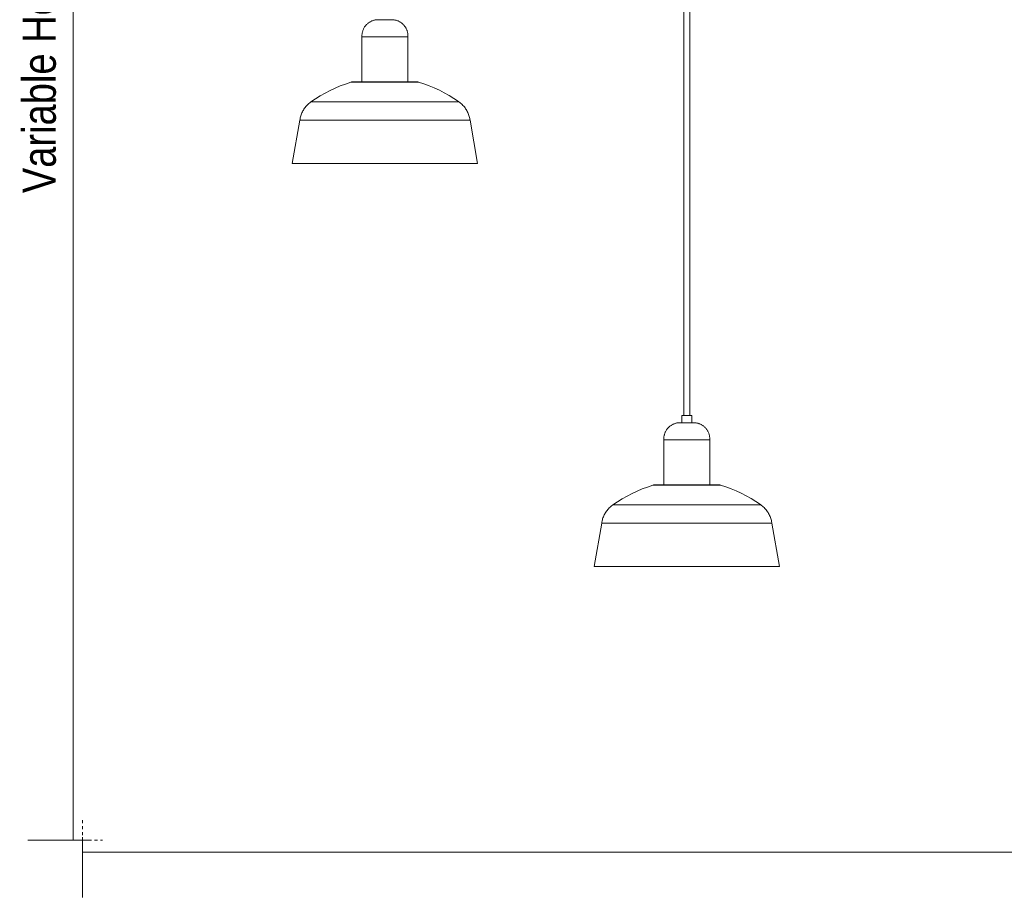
# Model space of a CAD drawing. Header units: millimetres. Extents: x 5395 to 9794, y 397 to 7363.
# Tile 1 of 7: x 5432 to 6409, y 397 to 1272. Entities that reach past the tile are written whole.
import ezdxf

# ---------------------------------------------------------------- set-up
doc = ezdxf.new("R2010")
doc.units = ezdxf.units.MM
doc.linetypes.add('Dash', pattern=[6, 3, -3])
for name, color, linetype, lineweight in [('Cotas', 7, 'Continuous', 9), ('Cotas-15', 7, 'Continuous', 9), ('Luminarias', 7, 'Continuous', 20)]:
    doc.layers.add(name, color=color, linetype=linetype, lineweight=lineweight)
doc.layers.add('Lighthing Fixture Dim Grey Dash', color=7, linetype='Dash', lineweight=9, true_color=0xd2d2d2)
doc.styles.add('Arial Narrow', font='ARIALN.TTF', dxfattribs={"height": 33})
doc.dimstyles.new('FARO_-_2_2mm_Arial_Narrow_mm_Inch_Left', dxfattribs={"dimscale": 304.8, "dimtxt": 33.773222, "dimasz": 0, "dimexe": 0.147638, "dimexo": 0.0625, "dimgap": 0.024606, "dimtad": 1, "dimdec": 0, "dimzin": 0, "dimdsep": 46, "dimtxsty": 'Arial Narrow', "dimblk1": 'NONE', "dimblk2": 'NONE', "dimsah": 1, "dimcen": 0.09, "dimadec": 0, "dimazin": 0, "dimtfac": 1, "dimtdec": 4, "dimtix": 1, "dimtmove": 0, "dimatfit": 3, "dimfxl": 0.049213, "dimfxlon": 1, "dimtvp": 1, "dimtolj": 1, "dimtzin": 0, "dimarcsym": 2})

# ---------------------------------------------------------------- blocks, each defined once
blk = doc.blocks.new('64255-124-7L - 64314-44-7L SAMBA Black_ribbon beige pendant lamp ø450-7L-717037-Alzado_PDF')
at = {"layer": 'Luminarias', "lineweight": 9}
for p, q in [((6090.82, 1983.84), (6090.82, 878.51)), ((6096.82, 878.51), (6096.82, 1983.84)), ((5771.48, 1254.54), (5771.48, 1209.89)), ((5808.49, 1254.54), (5771.48, 1254.54)), ((5817.02, 1254.54), (5808.49, 1254.54)), ((5817.02, 1209.89), (5817.02, 1254.54)), ((5760.81, 1209.53), (5815.17, 1209.53)), ((5815.17, 1209.53), (5827.5, 1209.53)), ((5840.14, 1189.99), (5721.15, 1189.99)), ((5867.63, 1189.99), (5840.14, 1189.99)), ((5709.8, 1171.86), (5702.25, 1128.89)), ((5847.07, 1171.86), (5709.8, 1171.86)), ((5878.71, 1171.86), (5847.07, 1171.86)), ((5886.26, 1128.89), (5878.71, 1171.86)), ((5851.79, 1128.89), (5702.25, 1128.89)), ((5886.26, 1128.89), (5851.79, 1128.89)), ((6088.84, 878.51), (6088.84, 871.54)), ((6098.84, 878.51), (6088.84, 878.51)), ((6098.84, 871.54), (6098.84, 878.51)), ((6071.07, 854.54), (6071.07, 809.89)), ((6116.61, 854.54), (6071.07, 854.54)), ((6116.61, 809.89), (6116.61, 854.54)), ((6060.39, 809.53), (6127.29, 809.53)), ((6068.85, 809.89), (6068.88, 809.89)), ((6167.22, 789.99), (6020.46, 789.99)), ((6009.38, 771.86), (6001.83, 728.89)), ((6178.3, 771.86), (6009.38, 771.86)), ((6185.85, 728.89), (6178.3, 771.86)), ((6185.85, 728.89), (6001.83, 728.89))]:
    blk.add_line(p, q, dxfattribs=at)
at = {"layer": 'Luminarias', "lineweight": 9, "flags": 128}
for points in [[(5771.48, 1254.54), (5771.46, 1255.18), (5771.46, 1255.82), (5771.48, 1256.46), (5771.54, 1257.1), (5771.61, 1257.74), (5771.72, 1258.37), (5771.84, 1259), (5772, 1259.62), (5772.17, 1260.24), (5772.38, 1260.85), (5772.6, 1261.45), (5772.85, 1262.04), (5773.13, 1262.62), (5773.43, 1263.19), (5773.75, 1263.75), (5774.09, 1264.29), (5774.45, 1264.82), (5774.83, 1265.34), (5775.24, 1265.84), (5775.66, 1266.32), (5776.1, 1266.78), (5776.57, 1267.23), (5777.04, 1267.66), (5777.54, 1268.07), (5778.05, 1268.46), (5778.58, 1268.82), (5779.12, 1269.17), (5779.67, 1269.49), (5780.24, 1269.8), (5780.82, 1270.08), (5781.4, 1270.33), (5782, 1270.56), (5782.61, 1270.77), (5783.23, 1270.95), (5783.85, 1271.11), (5784.48, 1271.25), (5785.11, 1271.36), (5785.75, 1271.44), (5786.39, 1271.5), (5787.03, 1271.53), (5787.51, 1271.54)], [(5798.47, 1271.54), (5798.26, 1271.54), (5798.04, 1271.54), (5797.81, 1271.54), (5797.58, 1271.54), (5797.34, 1271.54), (5797.1, 1271.54), (5796.85, 1271.54), (5796.6, 1271.54), (5796.35, 1271.54), (5796.09, 1271.54), (5795.83, 1271.54), (5795.56, 1271.54), (5795.3, 1271.54), (5795.03, 1271.54), (5794.76, 1271.54), (5794.49, 1271.54), (5794.22, 1271.54), (5793.95, 1271.54), (5793.68, 1271.54), (5793.42, 1271.54), (5793.15, 1271.54), (5792.88, 1271.54), (5792.62, 1271.54), (5792.36, 1271.54), (5792.1, 1271.54), (5791.85, 1271.54), (5791.6, 1271.54), (5791.35, 1271.54), (5791.11, 1271.54), (5790.87, 1271.54), (5790.64, 1271.54), (5790.42, 1271.54), (5790.2, 1271.54), (5789.99, 1271.54), (5789.78, 1271.54), (5789.58, 1271.54), (5789.39, 1271.54), (5789.21, 1271.54), (5789.03, 1271.54), (5788.87, 1271.54), (5788.71, 1271.54), (5788.56, 1271.54), (5788.42, 1271.54), (5788.29, 1271.54), (5788.17, 1271.54), (5788.06, 1271.54), (5787.95, 1271.54), (5787.86, 1271.54), (5787.78, 1271.54), (5787.71, 1271.54), (5787.65, 1271.54), (5787.6, 1271.54), (5787.56, 1271.54), (5787.53, 1271.54), (5787.51, 1271.54), (5787.51, 1271.54)], [(5787.51, 1271.54), (5787.51, 1271.54), (5787.53, 1271.54), (5787.55, 1271.54), (5787.59, 1271.54), (5787.64, 1271.54), (5787.7, 1271.54), (5787.77, 1271.54), (5787.85, 1271.54), (5787.94, 1271.54), (5788.04, 1271.54), (5788.15, 1271.54), (5788.27, 1271.54), (5788.4, 1271.54), (5788.54, 1271.54), (5788.68, 1271.54), (5788.84, 1271.54), (5789.01, 1271.54), (5789.18, 1271.54), (5789.36, 1271.54), (5789.55, 1271.54), (5789.75, 1271.54), (5789.95, 1271.54), (5790.03, 1271.54)], [(5790.03, 1271.54), (5790.25, 1271.54), (5790.47, 1271.54), (5790.69, 1271.54), (5790.93, 1271.54), (5791.16, 1271.54), (5791.41, 1271.54), (5791.65, 1271.54), (5791.9, 1271.54), (5792.16, 1271.54), (5792.42, 1271.54), (5792.68, 1271.54), (5792.94, 1271.54), (5793.21, 1271.54), (5793.47, 1271.54), (5793.74, 1271.54), (5794.01, 1271.54), (5794.28, 1271.54), (5794.55, 1271.54), (5794.82, 1271.54), (5795.09, 1271.54), (5795.36, 1271.54), (5795.62, 1271.54), (5795.89, 1271.54), (5796.15, 1271.54), (5796.4, 1271.54), (5796.66, 1271.54), (5796.91, 1271.54), (5797.15, 1271.54), (5797.39, 1271.54), (5797.63, 1271.54), (5797.86, 1271.54), (5798.09, 1271.54), (5798.31, 1271.54), (5798.52, 1271.54), (5798.72, 1271.54), (5798.92, 1271.54), (5799.11, 1271.54), (5799.3, 1271.54), (5799.47, 1271.54), (5799.64, 1271.54), (5799.8, 1271.54), (5799.95, 1271.54), (5800.09, 1271.54), (5800.22, 1271.54), (5800.34, 1271.54), (5800.45, 1271.54), (5800.55, 1271.54), (5800.64, 1271.54), (5800.73, 1271.54), (5800.8, 1271.54), (5800.86, 1271.54), (5800.91, 1271.54), (5800.95, 1271.54), (5800.97, 1271.54), (5800.99, 1271.54), (5801, 1271.54)], [(5801, 1271.54), (5800.99, 1271.54), (5800.98, 1271.54), (5800.95, 1271.54), (5800.91, 1271.54), (5800.87, 1271.54), (5800.81, 1271.54), (5800.74, 1271.54), (5800.66, 1271.54), (5800.57, 1271.54), (5800.47, 1271.54), (5800.36, 1271.54), (5800.24, 1271.54), (5800.11, 1271.54), (5799.97, 1271.54), (5799.82, 1271.54), (5799.66, 1271.54), (5799.5, 1271.54), (5799.33, 1271.54), (5799.14, 1271.54), (5798.95, 1271.54), (5798.76, 1271.54), (5798.55, 1271.54), (5798.47, 1271.54)], [(5801, 1271.54), (5801.64, 1271.52), (5802.28, 1271.48), (5802.92, 1271.42), (5803.56, 1271.33), (5804.19, 1271.22), (5804.82, 1271.08), (5805.44, 1270.91), (5806.05, 1270.72), (5806.65, 1270.51), (5807.25, 1270.27), (5807.84, 1270.01), (5808.41, 1269.72), (5808.98, 1269.41), (5809.53, 1269.08), (5810.06, 1268.73), (5810.59, 1268.36), (5811.09, 1267.97), (5811.58, 1267.55), (5812.06, 1267.12), (5812.52, 1266.67), (5812.95, 1266.2), (5813.37, 1265.71), (5813.77, 1265.21), (5814.15, 1264.69), (5814.51, 1264.16), (5814.84, 1263.61), (5815.16, 1263.05), (5815.45, 1262.48), (5815.72, 1261.89), (5815.96, 1261.3), (5816.18, 1260.7), (5816.38, 1260.09), (5816.55, 1259.47), (5816.7, 1258.84), (5816.82, 1258.21), (5816.91, 1257.58), (5816.99, 1256.94), (5817.03, 1256.3), (5817.05, 1255.66), (5817.05, 1255.01), (5817.02, 1254.54)], [(5720.87, 1189.99), (5725.45, 1193.1), (5730.14, 1196.02), (5734.95, 1198.75), (5739.86, 1201.29), (5744.87, 1203.62), (5749.97, 1205.76), (5755.15, 1207.69), (5760.4, 1209.41), (5760.81, 1209.53)], [(5760.81, 1209.53), (5761.11, 1209.62), (5761.41, 1209.7), (5761.72, 1209.76), (5762.03, 1209.81), (5762.34, 1209.85), (5762.66, 1209.87), (5762.97, 1209.88), (5763.13, 1209.89)], [(5813.71, 1209.89), (5812.73, 1209.89), (5811.71, 1209.89), (5810.67, 1209.89), (5809.6, 1209.89), (5808.5, 1209.89), (5807.38, 1209.89), (5806.24, 1209.89), (5805.09, 1209.89), (5803.91, 1209.89), (5802.72, 1209.89), (5801.52, 1209.89), (5800.3, 1209.89), (5799.07, 1209.89), (5797.84, 1209.89), (5796.6, 1209.89), (5795.36, 1209.89), (5794.12, 1209.89), (5792.87, 1209.89), (5791.63, 1209.89), (5790.39, 1209.89), (5789.16, 1209.89), (5787.94, 1209.89), (5786.72, 1209.89), (5785.52, 1209.89), (5784.33, 1209.89), (5783.16, 1209.89), (5782.01, 1209.89), (5780.87, 1209.89), (5779.76, 1209.89), (5778.67, 1209.89), (5777.61, 1209.89), (5776.57, 1209.89), (5775.56, 1209.89), (5774.58, 1209.89), (5773.63, 1209.89), (5772.71, 1209.89), (5771.83, 1209.89), (5770.99, 1209.89), (5770.18, 1209.89), (5769.41, 1209.89), (5768.68, 1209.89), (5767.99, 1209.89), (5767.35, 1209.89), (5766.74, 1209.89), (5766.18, 1209.89), (5765.67, 1209.89), (5765.2, 1209.89), (5764.78, 1209.89), (5764.4, 1209.89), (5764.07, 1209.89), (5763.79, 1209.89), (5763.56, 1209.89), (5763.38, 1209.89), (5763.25, 1209.89), (5763.17, 1209.89), (5763.13, 1209.89), (5763.13, 1209.89)], [(5763.13, 1209.89), (5763.16, 1209.89), (5763.23, 1209.89), (5763.36, 1209.89), (5763.53, 1209.89), (5763.75, 1209.89), (5764.03, 1209.89), (5764.35, 1209.89), (5764.71, 1209.89), (5765.13, 1209.89), (5765.59, 1209.89), (5766.1, 1209.89), (5766.65, 1209.89), (5767.25, 1209.89), (5767.89, 1209.89), (5768.57, 1209.89), (5769.29, 1209.89), (5770.06, 1209.89), (5770.86, 1209.89), (5771.51, 1209.89)], [(5825.37, 1209.89), (5825.35, 1209.89), (5825.27, 1209.89), (5825.15, 1209.89), (5824.97, 1209.89), (5824.75, 1209.89), (5824.48, 1209.89), (5824.16, 1209.89), (5823.79, 1209.89), (5823.38, 1209.89), (5822.92, 1209.89), (5822.41, 1209.89), (5821.86, 1209.89), (5821.26, 1209.89), (5820.62, 1209.89), (5819.94, 1209.89), (5819.21, 1209.89), (5818.45, 1209.89), (5817.65, 1209.89), (5816.81, 1209.89), (5815.93, 1209.89), (5815.02, 1209.89), (5814.08, 1209.89), (5813.71, 1209.89)], [(5816.95, 1209.89), (5817.52, 1209.89), (5818.33, 1209.89), (5819.09, 1209.89), (5819.82, 1209.89), (5820.51, 1209.89), (5821.16, 1209.89), (5821.76, 1209.89), (5822.32, 1209.89), (5822.84, 1209.89), (5823.31, 1209.89), (5823.73, 1209.89), (5824.11, 1209.89), (5824.43, 1209.89), (5824.71, 1209.89), (5824.94, 1209.89), (5825.12, 1209.89), (5825.26, 1209.89), (5825.34, 1209.89), (5825.37, 1209.89), (5825.37, 1209.89)], [(5825.37, 1209.89), (5825.69, 1209.88), (5826, 1209.86), (5826.31, 1209.83), (5826.62, 1209.79), (5826.93, 1209.73), (5827.24, 1209.66), (5827.54, 1209.58), (5827.7, 1209.53)], [(5827.7, 1209.53), (5832.96, 1207.83), (5838.15, 1205.91), (5843.25, 1203.79), (5848.27, 1201.47), (5853.19, 1198.95), (5858, 1196.23), (5862.71, 1193.33), (5867.29, 1190.23), (5867.63, 1189.99)], [(5709.8, 1171.86), (5709.97, 1172.92), (5710.18, 1173.96), (5710.43, 1175), (5710.73, 1176.03), (5711.07, 1177.05), (5711.44, 1178.05), (5711.86, 1179.03), (5712.32, 1180), (5712.81, 1180.95), (5713.34, 1181.88), (5713.91, 1182.79), (5714.51, 1183.67), (5715.15, 1184.53), (5715.83, 1185.36), (5716.53, 1186.17), (5717.27, 1186.94), (5718.04, 1187.69), (5718.83, 1188.4), (5719.66, 1189.08), (5720.51, 1189.73), (5720.87, 1189.99)], [(5867.63, 1189.99), (5868.5, 1189.36), (5869.33, 1188.69), (5870.14, 1187.99), (5870.92, 1187.26), (5871.67, 1186.49), (5872.39, 1185.7), (5873.08, 1184.88), (5873.73, 1184.03), (5874.35, 1183.16), (5874.93, 1182.26), (5875.48, 1181.34), (5875.99, 1180.4), (5876.46, 1179.44), (5876.89, 1178.46), (5877.29, 1177.47), (5877.64, 1176.46), (5877.95, 1175.43), (5878.23, 1174.4), (5878.46, 1173.35), (5878.64, 1172.3), (5878.71, 1171.86)], [(6071.07, 854.54), (6071.04, 855.18), (6071.04, 855.82), (6071.07, 856.46), (6071.12, 857.1), (6071.2, 857.74), (6071.3, 858.37), (6071.43, 859), (6071.58, 859.62), (6071.76, 860.24), (6071.97, 860.85), (6072.19, 861.45), (6072.44, 862.04), (6072.72, 862.62), (6073.01, 863.19), (6073.33, 863.75), (6073.67, 864.29), (6074.04, 864.82), (6074.42, 865.34), (6074.83, 865.84), (6075.25, 866.32), (6075.69, 866.78), (6076.15, 867.23), (6076.63, 867.66), (6077.13, 868.07), (6077.64, 868.46), (6078.16, 868.82), (6078.7, 869.17), (6079.26, 869.49), (6079.83, 869.8), (6080.4, 870.08), (6080.99, 870.33), (6081.59, 870.56), (6082.2, 870.77), (6082.81, 870.95), (6083.44, 871.11), (6084.06, 871.25), (6084.7, 871.36), (6085.33, 871.44), (6085.97, 871.5), (6086.61, 871.53), (6087.09, 871.54)], [(6087.09, 871.54), (6087.1, 871.54), (6087.12, 871.54), (6087.14, 871.54), (6087.18, 871.54), (6087.23, 871.54), (6087.29, 871.54), (6087.36, 871.54), (6087.44, 871.54), (6087.53, 871.54), (6087.63, 871.54), (6087.74, 871.54), (6087.86, 871.54), (6087.99, 871.54), (6088.12, 871.54), (6088.27, 871.54), (6088.43, 871.54), (6088.59, 871.54), (6088.77, 871.54), (6088.95, 871.54), (6089.14, 871.54), (6089.34, 871.54), (6089.54, 871.54), (6089.75, 871.54), (6089.97, 871.54), (6090.2, 871.54), (6090.42, 871.54), (6090.66, 871.54), (6090.9, 871.54), (6091.15, 871.54), (6091.4, 871.54), (6091.65, 871.54), (6091.91, 871.54), (6092.17, 871.54), (6092.43, 871.54), (6092.69, 871.54), (6092.96, 871.54), (6093.23, 871.54), (6093.5, 871.54), (6093.77, 871.54), (6094.04, 871.54), (6094.31, 871.54), (6094.58, 871.54), (6094.84, 871.54), (6095.11, 871.54), (6095.37, 871.54), (6095.63, 871.54), (6095.89, 871.54), (6096.15, 871.54), (6096.4, 871.54), (6096.65, 871.54), (6096.89, 871.54), (6097.13, 871.54), (6097.36, 871.54), (6097.59, 871.54), (6097.81, 871.54), (6098.03, 871.54), (6098.23, 871.54), (6098.44, 871.54), (6098.63, 871.54), (6098.82, 871.54), (6098.99, 871.54), (6099.16, 871.54), (6099.33, 871.54), (6099.48, 871.54), (6099.62, 871.54), (6099.76, 871.54), (6099.88, 871.54), (6100, 871.54), (6100.1, 871.54), (6100.2, 871.54), (6100.28, 871.54), (6100.36, 871.54), (6100.42, 871.54), (6100.48, 871.54), (6100.52, 871.54), (6100.55, 871.54), (6100.57, 871.54), (6100.59, 871.54), (6100.59, 871.54)], [(6100.59, 871.54), (6100.58, 871.54), (6100.57, 871.54), (6100.54, 871.54), (6100.5, 871.54), (6100.45, 871.54), (6100.39, 871.54), (6100.32, 871.54), (6100.24, 871.54), (6100.15, 871.54), (6100.05, 871.54), (6099.94, 871.54), (6099.82, 871.54), (6099.7, 871.54), (6099.56, 871.54), (6099.41, 871.54), (6099.25, 871.54), (6099.09, 871.54), (6098.91, 871.54), (6098.73, 871.54), (6098.54, 871.54), (6098.34, 871.54), (6098.14, 871.54), (6097.93, 871.54), (6097.71, 871.54), (6097.49, 871.54), (6097.26, 871.54), (6097.02, 871.54), (6096.78, 871.54), (6096.53, 871.54), (6096.29, 871.54), (6096.03, 871.54), (6095.77, 871.54), (6095.51, 871.54), (6095.25, 871.54), (6094.99, 871.54), (6094.72, 871.54), (6094.45, 871.54), (6094.18, 871.54), (6093.91, 871.54), (6093.64, 871.54), (6093.37, 871.54), (6093.11, 871.54), (6092.84, 871.54), (6092.57, 871.54), (6092.31, 871.54), (6092.05, 871.54), (6091.79, 871.54), (6091.53, 871.54), (6091.28, 871.54), (6091.03, 871.54), (6090.79, 871.54), (6090.55, 871.54), (6090.32, 871.54), (6090.09, 871.54), (6089.87, 871.54), (6089.65, 871.54), (6089.45, 871.54), (6089.25, 871.54), (6089.05, 871.54), (6088.87, 871.54), (6088.69, 871.54), (6088.52, 871.54), (6088.36, 871.54), (6088.2, 871.54), (6088.06, 871.54), (6087.92, 871.54), (6087.8, 871.54), (6087.68, 871.54), (6087.58, 871.54), (6087.48, 871.54), (6087.4, 871.54), (6087.32, 871.54), (6087.26, 871.54), (6087.2, 871.54), (6087.16, 871.54), (6087.13, 871.54), (6087.11, 871.54), (6087.1, 871.54), (6087.09, 871.54)], [(6100.59, 871.54), (6101.23, 871.52), (6101.87, 871.48), (6102.51, 871.42), (6103.14, 871.33), (6103.78, 871.22), (6104.4, 871.08), (6105.02, 870.91), (6105.64, 870.72), (6106.24, 870.51), (6106.84, 870.27), (6107.42, 870.01), (6108, 869.72), (6108.56, 869.41), (6109.11, 869.08), (6109.65, 868.73), (6110.17, 868.36), (6110.68, 867.97), (6111.17, 867.55), (6111.65, 867.12), (6112.1, 866.67), (6112.54, 866.2), (6112.96, 865.71), (6113.36, 865.21), (6113.74, 864.69), (6114.09, 864.16), (6114.43, 863.61), (6114.74, 863.05), (6115.04, 862.48), (6115.3, 861.89), (6115.55, 861.3), (6115.77, 860.7), (6115.97, 860.09), (6116.14, 859.47), (6116.28, 858.84), (6116.41, 858.21), (6116.5, 857.58), (6116.57, 856.94), (6116.62, 856.3), (6116.64, 855.66), (6116.63, 855.01), (6116.61, 854.54)], [(6020.46, 789.99), (6025.03, 793.1), (6029.73, 796.02), (6034.53, 798.75), (6039.45, 801.29), (6044.46, 803.62), (6049.56, 805.76), (6054.74, 807.69), (6059.99, 809.41), (6060.39, 809.53)], [(6060.39, 809.53), (6060.69, 809.62), (6061, 809.7), (6061.31, 809.76), (6061.62, 809.81), (6061.93, 809.85), (6062.24, 809.87), (6062.56, 809.88), (6062.72, 809.89)], [(6124.96, 809.89), (6124.94, 809.89), (6124.86, 809.89), (6124.74, 809.89), (6124.56, 809.89), (6124.34, 809.89), (6124.07, 809.89), (6123.75, 809.89), (6123.38, 809.89), (6122.97, 809.89), (6122.5, 809.89), (6122, 809.89), (6121.44, 809.89), (6120.85, 809.89), (6120.21, 809.89), (6119.52, 809.89), (6118.8, 809.89), (6118.04, 809.89), (6117.24, 809.89), (6116.4, 809.89), (6115.52, 809.89), (6114.61, 809.89), (6113.67, 809.89), (6112.69, 809.89), (6111.69, 809.89), (6110.65, 809.89), (6109.59, 809.89), (6108.51, 809.89), (6107.4, 809.89), (6106.27, 809.89), (6105.12, 809.89), (6103.95, 809.89), (6102.76, 809.89), (6101.56, 809.89), (6100.35, 809.89), (6099.13, 809.89), (6097.9, 809.89), (6096.66, 809.89), (6095.42, 809.89), (6094.18, 809.89), (6092.93, 809.89), (6091.69, 809.89), (6090.45, 809.89), (6089.21, 809.89), (6087.99, 809.89), (6086.77, 809.89), (6085.56, 809.89), (6084.37, 809.89), (6083.19, 809.89), (6082.03, 809.89), (6080.89, 809.89), (6079.77, 809.89), (6078.67, 809.89), (6077.6, 809.89), (6076.55, 809.89), (6075.53, 809.89), (6074.54, 809.89), (6073.57, 809.89), (6072.65, 809.89), (6071.75, 809.89), (6070.89, 809.89), (6070.07, 809.89), (6069.29, 809.89), (6068.54, 809.89), (6067.84, 809.89), (6067.17, 809.89), (6066.55, 809.89), (6065.98, 809.89), (6065.45, 809.89), (6064.96, 809.89), (6064.52, 809.89), (6064.13, 809.89), (6063.78, 809.89), (6063.48, 809.89), (6063.23, 809.89), (6063.03, 809.89), (6062.88, 809.89), (6062.78, 809.89), (6062.73, 809.89), (6062.72, 809.89)], [(6062.72, 809.89), (6062.75, 809.89), (6062.82, 809.89), (6062.94, 809.89), (6063.12, 809.89), (6063.34, 809.89), (6063.61, 809.89), (6063.93, 809.89), (6064.3, 809.89), (6064.72, 809.89), (6065.18, 809.89), (6065.68, 809.89), (6066.24, 809.89)], [(6121.13, 809.89), (6121.7, 809.89), (6122.24, 809.89), (6122.72, 809.89), (6123.16, 809.89), (6123.56, 809.89), (6123.9, 809.89), (6124.2, 809.89), (6124.45, 809.89), (6124.65, 809.89), (6124.8, 809.89), (6124.9, 809.89), (6124.95, 809.89), (6124.96, 809.89)], [(6124.96, 809.89), (6125.27, 809.88), (6125.59, 809.86), (6125.9, 809.83), (6126.21, 809.79), (6126.52, 809.73), (6126.83, 809.66), (6127.13, 809.58), (6127.29, 809.53)], [(6127.29, 809.53), (6132.55, 807.83), (6137.73, 805.91), (6142.84, 803.79), (6147.86, 801.47), (6152.78, 798.95), (6157.59, 796.23), (6162.29, 793.33), (6166.88, 790.23), (6167.22, 789.99)], [(6009.38, 771.86), (6009.55, 772.92), (6009.77, 773.96), (6010.02, 775), (6010.32, 776.03), (6010.65, 777.05), (6011.03, 778.05), (6011.45, 779.03), (6011.9, 780), (6012.4, 780.95), (6012.93, 781.88), (6013.5, 782.79), (6014.1, 783.67), (6014.74, 784.53), (6015.41, 785.36), (6016.12, 786.17), (6016.86, 786.94), (6017.63, 787.69), (6018.42, 788.4), (6019.25, 789.08), (6020.1, 789.73), (6020.46, 789.99)], [(6167.22, 789.99), (6168.08, 789.36), (6168.92, 788.69), (6169.73, 787.99), (6170.51, 787.26), (6171.26, 786.49), (6171.98, 785.7), (6172.66, 784.88), (6173.32, 784.03), (6173.94, 783.16), (6174.52, 782.26), (6175.07, 781.34), (6175.58, 780.4), (6176.05, 779.44), (6176.48, 778.46), (6176.88, 777.47), (6177.23, 776.46), (6177.54, 775.43), (6177.81, 774.4), (6178.04, 773.35), (6178.23, 772.3), (6178.3, 771.86)]]:
    blk.add_lwpolyline(points, dxfattribs=at)
blk = doc.blocks.new('DIMBLOCK1-Alzado_PDF')
at = {"layer": 'Cotas-15', "color": 251, "true_color": 0x5b5b5b}
for p, q in [((5494.11, 445.19), (5494.11, 460.19)), ((7694.11, 445.19), (7694.11, 460.19)), ((5494.11, 445.19), (7694.11, 445.19)), ((5494.11, 445.19), (5494.11, 400.19)), ((7694.11, 445.19), (7694.11, 400.19))]:
    blk.add_line(p, q, dxfattribs=at)
at = {"layer": 'Cotas-15', "color": 0, "insert": (6461.96, 495.34), "char_height": 33, "width": 317.1466, "attachment_point": 1, "line_spacing_factor": 0.974696, "style": 'Arial Narrow'}
blk.add_mtext('Variable Lenght', dxfattribs=at)
blk = doc.blocks.new('_None')
blk = doc.blocks.new('DIMBLOCK2-Alzado_PDF')
at = {"layer": 'Cotas-15', "color": 251, "true_color": 0x5b5b5b}
for p, q in [((5484.76, 2000), (5439.76, 2000)), ((5484.76, 457.16), (5484.76, 2000)), ((5484.76, 2000), (5499.76, 2000)), ((5484.76, 457.16), (5439.76, 457.16)), ((5484.76, 457.16), (5499.76, 457.16))]:
    blk.add_line(p, q, dxfattribs=at)
at = {"layer": 'Cotas-15', "color": 0, "insert": (5434.62, 1099.38), "char_height": 33, "width": 310.0703, "attachment_point": 1, "rotation": 90, "line_spacing_factor": 0.974696, "style": 'Arial Narrow'}
blk.add_mtext('Variable Heigth', dxfattribs=at)

msp = doc.modelspace()

# ---------------------------------------------------------------- linework, layer by layer
at = {"layer": 'Lighthing Fixture Dim Grey Dash'}
for p, q in [((5494.11, 477.16), (5494.11, 457.16)), ((5494.11, 457.16), (5514.11, 457.16))]:
    msp.add_line(p, q, dxfattribs=at)

# ---------------------------------------------------------------- block references
at = {"layer": 'Luminarias', "lineweight": 9}
msp.add_blockref('64255-124-7L - 64314-44-7L SAMBA Black_ribbon beige pendant lamp ø450-7L-717037-Alzado_PDF', (0, 0), dxfattribs=at)

# ---------------------------------------------------------------- dimensions: what is measured, and where the dimension line sits
at = {"layer": 'Cotas', "color": 251, "true_color": 0x5b5b5b}
dim = msp.add_linear_dim(base=(5484.76, 2000), p1=(5499.76, 457.16), p2=(5499.76, 2000), angle=90, text='Variable Heigth', dimstyle='FARO_-_2_2mm_Arial_Narrow_mm_Inch_Left', override={"dimpost": '<>', "dimfxl": 1542.84377}, dxfattribs=at)
dim.commit()
dim.dimension.update_dxf_attribs({"geometry": 'DIMBLOCK2-Alzado_PDF', "text_midpoint": (5455.91, 1228.58)})
dim = msp.add_linear_dim(base=(7694.11, 445.19), p1=(5494.11, 460.19), p2=(7694.11, 460.19), text='Variable Lenght', dimstyle='FARO_-_2_2mm_Arial_Narrow_mm_Inch_Left', override={"dimpost": '<>', "dimfxl": 2200.000497}, dxfattribs=at)
dim.commit()
dim.dimension.update_dxf_attribs({"geometry": 'DIMBLOCK1-Alzado_PDF', "text_midpoint": (6594.11, 474.04)})

doc.saveas('drawing.dxf')
